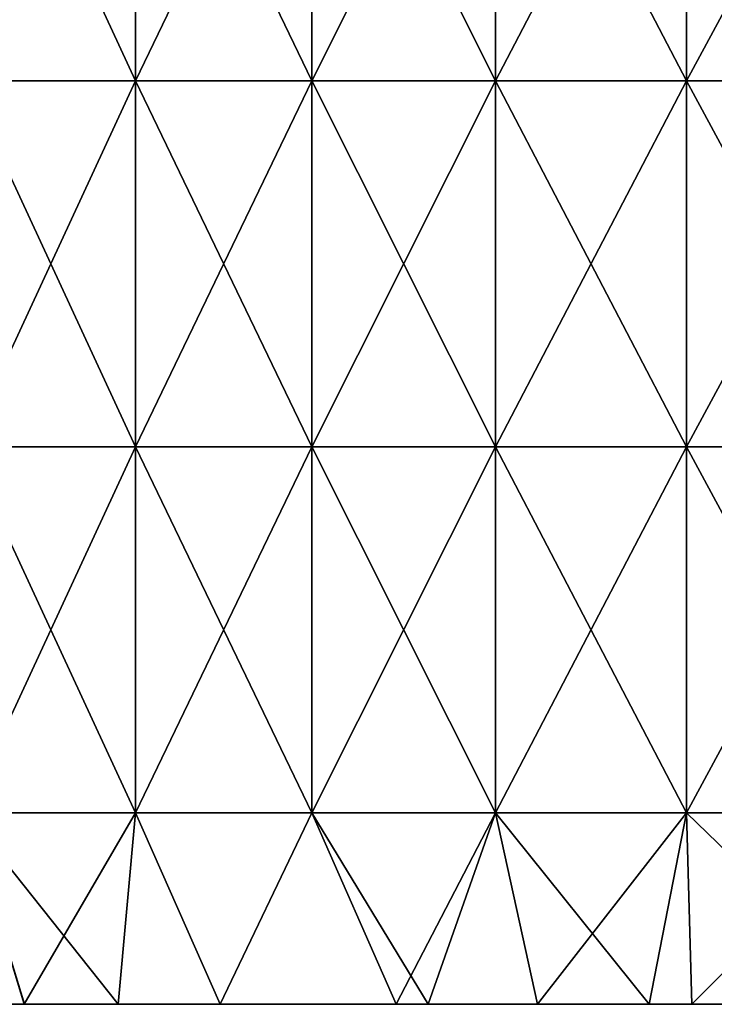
# Model space of a CAD drawing. Header units: inches. Extents: x -4.75 to 4.5, y 0 to 1.88.
# Tile 14 of 256: x -3.16 to -3.01, y 0 to 0.22. Entities that reach past the tile are written whole.
import ezdxf

# ---------------------------------------------------------------- set-up
doc = ezdxf.new("R2010")
doc.units = ezdxf.units.IN
doc.header["$LTSCALE"] = 101.851852
doc.header["$MEASUREMENT"] = 0
doc.layers.add('1', color=7, linetype='CONTINUOUS')
doc.layers.add('12', color=7, linetype='CONTINUOUS')

msp = doc.modelspace()

# ---------------------------------------------------------------- linework, layer by layer
at = {"layer": '1', "color": 13, "linetype": 'Continuous', "true_color": 0xd67263}
for points in [[(-3.24121, 0, -0.04003), (-3.23716, 0, -0.12011), (-3.16142, 0, -0.04003), (-3.24121, 0, -0.04003)], [(-3.24121, 0, -0.04003), (-3.16142, 0, -0.04003), (-3.24121, 0, 0.04005), (-3.24121, 0, -0.04003)], [(-3.24121, 0, 0.04005), (-3.16142, 0, -0.04003), (-3.16142, 0, 0.04005), (-3.24121, 0, 0.04005)], [(-3.24121, 0, 0.04005), (-3.16142, 0, 0.04005), (-3.23716, 0, 0.12013), (-3.24121, 0, 0.04005)], [(-3.24057, 0, -0.76075), (-3.22181, 0, -0.84083), (-3.16079, 0, -0.76075), (-3.24057, 0, -0.76075)], [(-3.24057, 0, -0.76075), (-3.16079, 0, -0.76075), (-3.1743, 0, -0.68067), (-3.24057, 0, -0.76075)], [(-3.24057, 0, 0.76077), (-3.1743, 0, 0.68069), (-3.16079, 0, 0.76077), (-3.24057, 0, 0.76077)], [(-3.24057, 0, 0.76077), (-3.16079, 0, 0.76077), (-3.2218, 0, 0.84085), (-3.24057, 0, 0.76077)], [(-3.23974, 0, -1.48164), (-3.15942, 0, -1.48147), (-3.19422, 0, -1.40139), (-3.23974, 0, -1.48164)], [(-3.15942, 0, -1.48147), (-3.23974, 0, -1.48164), (-3.20197, 0, -1.56162), (-3.15942, 0, -1.48147)], [(-3.23973, 0, 1.48165), (-3.19422, 0, 1.40141), (-3.15941, 0, 1.48149), (-3.23973, 0, 1.48165)], [(-3.23973, 0, 1.48165), (-3.15941, 0, 1.48149), (-3.22109, 0, 1.52177), (-3.23973, 0, 1.48165)], [(-3.23716, 0, -0.12011), (-3.23311, 0, -0.20019), (-3.15742, 0, -0.12011), (-3.23716, 0, -0.12011)], [(-3.23716, 0, -0.12011), (-3.15742, 0, -0.12011), (-3.16142, 0, -0.04003), (-3.23716, 0, -0.12011)], [(-3.23716, 0, 0.12013), (-3.16142, 0, 0.04005), (-3.15742, 0, 0.12013), (-3.23716, 0, 0.12013)], [(-3.23716, 0, 0.12013), (-3.15742, 0, 0.12013), (-3.23311, 0, 0.20021), (-3.23716, 0, 0.12013)], [(-3.23474, 0, 1.08109), (-3.17783, 0, 1.00101), (-3.15518, 0, 1.08109), (-3.23474, 0, 1.08109)], [(-3.23474, 0, 1.08109), (-3.15518, 0, 1.08109), (-3.2076, 0, 1.16117), (-3.23474, 0, 1.08109)], [(-3.17783, 0, -1.00099), (-3.23474, 0, -1.08107), (-3.15519, 0, -1.08107), (-3.17783, 0, -1.00099)], [(-3.23474, 0, -1.08107), (-3.2076, 0, -1.16115), (-3.15519, 0, -1.08107), (-3.23474, 0, -1.08107)], [(-3.23311, 0, -0.20019), (-3.22907, 0, -0.28027), (-3.15341, 0, -0.20019), (-3.23311, 0, -0.20019)], [(-3.23311, 0, -0.20019), (-3.15341, 0, -0.20019), (-3.15742, 0, -0.12011), (-3.23311, 0, -0.20019)], [(-3.23311, 0, 0.20021), (-3.15742, 0, 0.12013), (-3.15341, 0, 0.20021), (-3.23311, 0, 0.20021)], [(-3.23311, 0, 0.20021), (-3.15341, 0, 0.20021), (-3.22907, 0, 0.28029), (-3.23311, 0, 0.20021)], [(-3.22907, 0, -0.28027), (-3.22502, 0, -0.36035), (-3.1494, 0, -0.28027), (-3.22907, 0, -0.28027)], [(-3.22907, 0, -0.28027), (-3.1494, 0, -0.28027), (-3.15341, 0, -0.20019), (-3.22907, 0, -0.28027)], [(-3.22907, 0, 0.28029), (-3.15341, 0, 0.20021), (-3.1494, 0, 0.28029), (-3.22907, 0, 0.28029)], [(-3.22907, 0, 0.28029), (-3.1494, 0, 0.28029), (-3.22502, 0, 0.36037), (-3.22907, 0, 0.28029)], [(-3.2275, 0, 1.32133), (-3.17897, 0, 1.24125), (-3.14752, 0, 1.32133), (-3.2275, 0, 1.32133)], [(-3.2275, 0, 1.32133), (-3.14752, 0, 1.32133), (-3.19422, 0, 1.40141), (-3.2275, 0, 1.32133)], [(-3.2275, 0, -1.32131), (-3.14753, 0, -1.32131), (-3.17897, 0, -1.24123), (-3.2275, 0, -1.32131)], [(-3.14753, 0, -1.32131), (-3.2275, 0, -1.32131), (-3.19422, 0, -1.40139), (-3.14753, 0, -1.32131)], [(-3.22502, 0, -0.36035), (-3.2142, 0, -0.44043), (-3.1454, 0, -0.36035), (-3.22502, 0, -0.36035)], [(-3.22502, 0, -0.36035), (-3.1454, 0, -0.36035), (-3.1494, 0, -0.28027), (-3.22502, 0, -0.36035)], [(-3.22502, 0, 0.36037), (-3.1494, 0, 0.28029), (-3.1454, 0, 0.36037), (-3.22502, 0, 0.36037)], [(-3.22502, 0, 0.36037), (-3.1454, 0, 0.36037), (-3.21419, 0, 0.44045), (-3.22502, 0, 0.36037)], [(-3.22181, 0, -0.84083), (-3.20304, 0, -0.92091), (-3.14222, 0, -0.84083), (-3.22181, 0, -0.84083)], [(-3.22181, 0, -0.84083), (-3.14222, 0, -0.84083), (-3.16079, 0, -0.76075), (-3.22181, 0, -0.84083)], [(-3.20304, 0, 0.92093), (-3.2218, 0, 0.84085), (-3.14222, 0, 0.84085), (-3.20304, 0, 0.92093)], [(-3.2218, 0, 0.84085), (-3.16079, 0, 0.76077), (-3.14222, 0, 0.84085), (-3.2218, 0, 0.84085)], [(-3.22109, 0, 1.52177), (-3.15941, 0, 1.48149), (-3.20196, 0, 1.56163), (-3.22109, 0, 1.52177)], [(-3.2142, 0, -0.44043), (-3.20195, 0, -0.52051), (-3.13469, 0, -0.44043), (-3.2142, 0, -0.44043)], [(-3.2142, 0, -0.44043), (-3.13469, 0, -0.44043), (-3.1454, 0, -0.36035), (-3.2142, 0, -0.44043)], [(-3.21419, 0, 0.44045), (-3.1454, 0, 0.36037), (-3.13469, 0, 0.44045), (-3.21419, 0, 0.44045)], [(-3.21419, 0, 0.44045), (-3.13469, 0, 0.44045), (-3.20195, 0, 0.52053), (-3.21419, 0, 0.44045)], [(-3.2076, 0, 1.16117), (-3.15518, 0, 1.08109), (-3.12798, 0, 1.16117), (-3.2076, 0, 1.16117)], [(-3.2076, 0, 1.16117), (-3.12798, 0, 1.16117), (-3.17897, 0, 1.24125), (-3.2076, 0, 1.16117)], [(-3.2076, 0, -1.16115), (-3.17897, 0, -1.24123), (-3.12799, 0, -1.16115), (-3.2076, 0, -1.16115)], [(-3.2076, 0, -1.16115), (-3.12799, 0, -1.16115), (-3.15519, 0, -1.08107), (-3.2076, 0, -1.16115)], [(-3.20304, 0, 0.92093), (-3.12364, 0, 0.92093), (-3.17783, 0, 1.00101), (-3.20304, 0, 0.92093)], [(-3.12364, 0, 0.92093), (-3.20304, 0, 0.92093), (-3.14222, 0, 0.84085), (-3.12364, 0, 0.92093)], [(-3.20304, 0, -0.92091), (-3.17783, 0, -1.00099), (-3.12365, 0, -0.92091), (-3.20304, 0, -0.92091)], [(-3.20304, 0, -0.92091), (-3.12365, 0, -0.92091), (-3.14222, 0, -0.84083), (-3.20304, 0, -0.92091)], [(-3.12279, 0, -1.56155), (-3.15942, 0, -1.48147), (-3.20197, 0, -1.56162), (-3.12279, 0, -1.56155)], [(-3.12279, 0, -1.56155), (-3.20197, 0, -1.56162), (-3.16157, 0, -1.64191), (-3.12279, 0, -1.56155)], [(-3.20197, 0, -1.56162), (-3.198, 0, -1.56973), (-3.16157, 0, -1.64191), (-3.20197, 0, -1.56162)], [(-3.20196, 0, 1.56163), (-3.15941, 0, 1.48149), (-3.12278, 0, 1.56157), (-3.20196, 0, 1.56163)], [(-3.20196, 0, 1.56163), (-3.12278, 0, 1.56157), (-3.198, 0, 1.56973), (-3.20196, 0, 1.56163)], [(-3.20195, 0, -0.52051), (-3.18971, 0, -0.60059), (-3.12257, 0, -0.52051), (-3.20195, 0, -0.52051)], [(-3.20195, 0, -0.52051), (-3.12257, 0, -0.52051), (-3.13469, 0, -0.44043), (-3.20195, 0, -0.52051)], [(-3.20195, 0, 0.52053), (-3.13469, 0, 0.44045), (-3.12257, 0, 0.52053), (-3.20195, 0, 0.52053)], [(-3.20195, 0, 0.52053), (-3.12257, 0, 0.52053), (-3.18971, 0, 0.60061), (-3.20195, 0, 0.52053)], [(-3.198, 0, 1.56973), (-3.12278, 0, 1.56157), (-3.16156, 0, 1.64192), (-3.198, 0, 1.56973)], [(-3.14752, 0, 1.32133), (-3.11435, 0, 1.40141), (-3.19422, 0, 1.40141), (-3.14752, 0, 1.32133)], [(-3.14753, 0, -1.32131), (-3.19422, 0, -1.40139), (-3.11435, 0, -1.40139), (-3.14753, 0, -1.32131)], [(-3.19422, 0, -1.40139), (-3.15942, 0, -1.48147), (-3.11435, 0, -1.40139), (-3.19422, 0, -1.40139)], [(-3.19422, 0, 1.40141), (-3.11435, 0, 1.40141), (-3.15941, 0, 1.48149), (-3.19422, 0, 1.40141)], [(-3.18971, 0, -0.60059), (-3.1743, 0, -0.68067), (-3.11045, 0, -0.60059), (-3.18971, 0, -0.60059)], [(-3.18971, 0, -0.60059), (-3.11045, 0, -0.60059), (-3.12257, 0, -0.52051), (-3.18971, 0, -0.60059)], [(-3.18971, 0, 0.60061), (-3.12257, 0, 0.52053), (-3.11045, 0, 0.60061), (-3.18971, 0, 0.60061)], [(-3.18971, 0, 0.60061), (-3.11045, 0, 0.60061), (-3.1743, 0, 0.68069), (-3.18971, 0, 0.60061)], [(-3.17897, 0, 1.24125), (-3.12798, 0, 1.16117), (-3.0993, 0, 1.24125), (-3.17897, 0, 1.24125)], [(-3.17897, 0, 1.24125), (-3.0993, 0, 1.24125), (-3.14752, 0, 1.32133), (-3.17897, 0, 1.24125)], [(-3.17897, 0, -1.24123), (-3.14753, 0, -1.32131), (-3.0993, 0, -1.24123), (-3.17897, 0, -1.24123)], [(-3.17897, 0, -1.24123), (-3.0993, 0, -1.24123), (-3.12799, 0, -1.16115), (-3.17897, 0, -1.24123)], [(-3.17783, 0, 1.00101), (-3.12364, 0, 0.92093), (-3.09787, 0, 1.00101), (-3.17783, 0, 1.00101)], [(-3.17783, 0, 1.00101), (-3.09787, 0, 1.00101), (-3.15518, 0, 1.08109), (-3.17783, 0, 1.00101)], [(-3.17783, 0, -1.00099), (-3.09788, 0, -1.00099), (-3.12365, 0, -0.92091), (-3.17783, 0, -1.00099)], [(-3.09788, 0, -1.00099), (-3.17783, 0, -1.00099), (-3.15519, 0, -1.08107), (-3.09788, 0, -1.00099)], [(-3.1743, 0, -0.68067), (-3.16079, 0, -0.76075), (-3.09438, 0, -0.68067), (-3.1743, 0, -0.68067)], [(-3.1743, 0, -0.68067), (-3.09438, 0, -0.68067), (-3.11045, 0, -0.60059), (-3.1743, 0, -0.68067)], [(-3.1743, 0, 0.68069), (-3.11045, 0, 0.60061), (-3.09438, 0, 0.68069), (-3.1743, 0, 0.68069)], [(-3.1743, 0, 0.68069), (-3.09438, 0, 0.68069), (-3.16079, 0, 0.76077), (-3.1743, 0, 0.68069)], [(-3.08211, 0, -1.64163), (-3.12279, 0, -1.56155), (-3.16157, 0, -1.64191), (-3.08211, 0, -1.64163)], [(-3.08211, 0, -1.64163), (-3.16157, 0, -1.64191), (-3.11871, 0, -1.72192), (-3.08211, 0, -1.64163)], [(-3.16157, 0, -1.64191), (-3.14104, 0, -1.68085), (-3.11871, 0, -1.72192), (-3.16157, 0, -1.64191)], [(-3.16156, 0, 1.64192), (-3.12278, 0, 1.56157), (-3.08211, 0, 1.64165), (-3.16156, 0, 1.64192)], [(-3.16156, 0, 1.64192), (-3.08211, 0, 1.64165), (-3.14104, 0, 1.68085), (-3.16156, 0, 1.64192)], [(-3.16142, 0, -0.04003), (-3.15742, 0, -0.12011), (-3.08163, 0, -0.04003), (-3.16142, 0, -0.04003)], [(-3.16142, 0, -0.04003), (-3.08163, 0, -0.04003), (-3.16142, 0, 0.04005), (-3.16142, 0, -0.04003)], [(-3.16142, 0, 0.04005), (-3.08163, 0, -0.04003), (-3.08163, 0, 0.04005), (-3.16142, 0, 0.04005)], [(-3.16142, 0, 0.04005), (-3.08163, 0, 0.04005), (-3.15742, 0, 0.12013), (-3.16142, 0, 0.04005)], [(-3.16079, 0, -0.76075), (-3.14222, 0, -0.84083), (-3.08101, 0, -0.76075), (-3.16079, 0, -0.76075)], [(-3.16079, 0, -0.76075), (-3.08101, 0, -0.76075), (-3.09438, 0, -0.68067), (-3.16079, 0, -0.76075)], [(-3.16079, 0, 0.76077), (-3.09438, 0, 0.68069), (-3.08101, 0, 0.76077), (-3.16079, 0, 0.76077)], [(-3.16079, 0, 0.76077), (-3.08101, 0, 0.76077), (-3.14222, 0, 0.84085), (-3.16079, 0, 0.76077)], [(-3.15942, 0, -1.48147), (-3.07943, 0, -1.48147), (-3.11435, 0, -1.40139), (-3.15942, 0, -1.48147)], [(-3.07943, 0, -1.48147), (-3.15942, 0, -1.48147), (-3.12279, 0, -1.56155), (-3.07943, 0, -1.48147)], [(-3.15941, 0, 1.48149), (-3.11435, 0, 1.40141), (-3.07943, 0, 1.48149), (-3.15941, 0, 1.48149)], [(-3.15941, 0, 1.48149), (-3.07943, 0, 1.48149), (-3.12278, 0, 1.56157), (-3.15941, 0, 1.48149)], [(-3.15742, 0, -0.12011), (-3.15341, 0, -0.20019), (-3.07767, 0, -0.12011), (-3.15742, 0, -0.12011)], [(-3.15742, 0, -0.12011), (-3.07767, 0, -0.12011), (-3.08163, 0, -0.04003), (-3.15742, 0, -0.12011)], [(-3.15742, 0, 0.12013), (-3.08163, 0, 0.04005), (-3.07767, 0, 0.12013), (-3.15742, 0, 0.12013)], [(-3.15742, 0, 0.12013), (-3.07767, 0, 0.12013), (-3.15341, 0, 0.20021), (-3.15742, 0, 0.12013)], [(-3.09788, 0, -1.00099), (-3.15519, 0, -1.08107), (-3.07563, 0, -1.08107), (-3.09788, 0, -1.00099)], [(-3.15519, 0, -1.08107), (-3.12799, 0, -1.16115), (-3.07563, 0, -1.08107), (-3.15519, 0, -1.08107)], [(-3.15518, 0, 1.08109), (-3.09787, 0, 1.00101), (-3.07563, 0, 1.08109), (-3.15518, 0, 1.08109)], [(-3.15518, 0, 1.08109), (-3.07563, 0, 1.08109), (-3.12798, 0, 1.16117), (-3.15518, 0, 1.08109)], [(-3.15341, 0, -0.20019), (-3.1494, 0, -0.28027), (-3.07371, 0, -0.20019), (-3.15341, 0, -0.20019)], [(-3.15341, 0, -0.20019), (-3.07371, 0, -0.20019), (-3.07767, 0, -0.12011), (-3.15341, 0, -0.20019)], [(-3.15341, 0, 0.20021), (-3.07767, 0, 0.12013), (-3.0737, 0, 0.20021), (-3.15341, 0, 0.20021)], [(-3.15341, 0, 0.20021), (-3.0737, 0, 0.20021), (-3.1494, 0, 0.28029), (-3.15341, 0, 0.20021)], [(-3.1494, 0, -0.28027), (-3.1454, 0, -0.36035), (-3.06974, 0, -0.28027), (-3.1494, 0, -0.28027)], [(-3.1494, 0, -0.28027), (-3.06974, 0, -0.28027), (-3.07371, 0, -0.20019), (-3.1494, 0, -0.28027)], [(-3.1494, 0, 0.28029), (-3.0737, 0, 0.20021), (-3.06974, 0, 0.28029), (-3.1494, 0, 0.28029)], [(-3.1494, 0, 0.28029), (-3.06974, 0, 0.28029), (-3.1454, 0, 0.36037), (-3.1494, 0, 0.28029)], [(-3.14753, 0, -1.32131), (-3.06755, 0, -1.32131), (-3.0993, 0, -1.24123), (-3.14753, 0, -1.32131)], [(-3.06755, 0, -1.32131), (-3.14753, 0, -1.32131), (-3.11435, 0, -1.40139), (-3.06755, 0, -1.32131)], [(-3.14752, 0, 1.32133), (-3.0993, 0, 1.24125), (-3.06755, 0, 1.32133), (-3.14752, 0, 1.32133)], [(-3.14752, 0, 1.32133), (-3.06755, 0, 1.32133), (-3.11435, 0, 1.40141), (-3.14752, 0, 1.32133)], [(-3.1454, 0, -0.36035), (-3.13469, 0, -0.44043), (-3.06578, 0, -0.36035), (-3.1454, 0, -0.36035)], [(-3.1454, 0, -0.36035), (-3.06578, 0, -0.36035), (-3.06974, 0, -0.28027), (-3.1454, 0, -0.36035)], [(-3.1454, 0, 0.36037), (-3.06974, 0, 0.28029), (-3.06578, 0, 0.36037), (-3.1454, 0, 0.36037)], [(-3.1454, 0, 0.36037), (-3.06578, 0, 0.36037), (-3.13469, 0, 0.44045), (-3.1454, 0, 0.36037)], [(-3.12364, 0, 0.92093), (-3.14222, 0, 0.84085), (-3.06263, 0, 0.84085), (-3.12364, 0, 0.92093)], [(-3.14222, 0, -0.84083), (-3.12365, 0, -0.92091), (-3.06263, 0, -0.84083), (-3.14222, 0, -0.84083)], [(-3.14222, 0, -0.84083), (-3.06263, 0, -0.84083), (-3.08101, 0, -0.76075), (-3.14222, 0, -0.84083)], [(-3.14222, 0, 0.84085), (-3.08101, 0, 0.76077), (-3.06263, 0, 0.84085), (-3.14222, 0, 0.84085)], [(-3.14104, 0, 1.68085), (-3.08211, 0, 1.64165), (-3.11871, 0, 1.72193), (-3.14104, 0, 1.68085)], [(-3.13469, 0, -0.44043), (-3.12257, 0, -0.52051), (-3.05518, 0, -0.44043), (-3.13469, 0, -0.44043)], [(-3.13469, 0, -0.44043), (-3.05518, 0, -0.44043), (-3.06578, 0, -0.36035), (-3.13469, 0, -0.44043)], [(-3.13469, 0, 0.44045), (-3.06578, 0, 0.36037), (-3.05518, 0, 0.44045), (-3.13469, 0, 0.44045)], [(-3.13469, 0, 0.44045), (-3.05518, 0, 0.44045), (-3.12257, 0, 0.52053), (-3.13469, 0, 0.44045)], [(-3.12799, 0, -1.16115), (-3.0993, 0, -1.24123), (-3.04837, 0, -1.16115), (-3.12799, 0, -1.16115)], [(-3.12799, 0, -1.16115), (-3.04837, 0, -1.16115), (-3.07563, 0, -1.08107), (-3.12799, 0, -1.16115)], [(-3.12798, 0, 1.16117), (-3.07563, 0, 1.08109), (-3.04837, 0, 1.16117), (-3.12798, 0, 1.16117)], [(-3.12798, 0, 1.16117), (-3.04837, 0, 1.16117), (-3.0993, 0, 1.24125), (-3.12798, 0, 1.16117)], [(-3.12365, 0, -0.92091), (-3.09788, 0, -1.00099), (-3.04425, 0, -0.92091), (-3.12365, 0, -0.92091)], [(-3.12365, 0, -0.92091), (-3.04425, 0, -0.92091), (-3.06263, 0, -0.84083), (-3.12365, 0, -0.92091)], [(-3.12364, 0, 0.92093), (-3.04425, 0, 0.92093), (-3.09787, 0, 1.00101), (-3.12364, 0, 0.92093)], [(-3.04425, 0, 0.92093), (-3.12364, 0, 0.92093), (-3.06263, 0, 0.84085), (-3.04425, 0, 0.92093)], [(-3.04373, 0, -1.56155), (-3.07943, 0, -1.48147), (-3.12279, 0, -1.56155), (-3.04373, 0, -1.56155)], [(-3.04373, 0, -1.56155), (-3.12279, 0, -1.56155), (-3.08211, 0, -1.64163), (-3.04373, 0, -1.56155)], [(-3.12278, 0, 1.56157), (-3.07943, 0, 1.48149), (-3.04373, 0, 1.56157), (-3.12278, 0, 1.56157)], [(-3.12278, 0, 1.56157), (-3.04373, 0, 1.56157), (-3.08211, 0, 1.64165), (-3.12278, 0, 1.56157)], [(-3.12257, 0, -0.52051), (-3.11045, 0, -0.60059), (-3.04319, 0, -0.52051), (-3.12257, 0, -0.52051)], [(-3.12257, 0, -0.52051), (-3.04319, 0, -0.52051), (-3.05518, 0, -0.44043), (-3.12257, 0, -0.52051)], [(-3.12257, 0, 0.52053), (-3.05518, 0, 0.44045), (-3.04319, 0, 0.52053), (-3.12257, 0, 0.52053)], [(-3.12257, 0, 0.52053), (-3.04319, 0, 0.52053), (-3.11045, 0, 0.60061), (-3.12257, 0, 0.52053)], [(-3.11871, 0, 1.72193), (-3.08211, 0, 1.64165), (-3.03827, 0, 1.72173), (-3.11871, 0, 1.72193)], [(-3.11871, 0, 1.72193), (-3.03827, 0, 1.72173), (-3.08019, 0, 1.78989), (-3.11871, 0, 1.72193)], [(-3.03828, 0, -1.72171), (-3.08211, 0, -1.64163), (-3.11871, 0, -1.72192), (-3.03828, 0, -1.72171)], [(-3.03828, 0, -1.72171), (-3.11871, 0, -1.72192), (-3.07318, 0, -1.8019), (-3.03828, 0, -1.72171)], [(-3.11871, 0, -1.72192), (-3.08019, 0, -1.78989), (-3.07318, 0, -1.8019), (-3.11871, 0, -1.72192)], [(-3.06755, 0, 1.32133), (-3.03448, 0, 1.40141), (-3.11435, 0, 1.40141), (-3.06755, 0, 1.32133)], [(-3.06755, 0, -1.32131), (-3.11435, 0, -1.40139), (-3.03448, 0, -1.40139), (-3.06755, 0, -1.32131)], [(-3.11435, 0, -1.40139), (-3.07943, 0, -1.48147), (-3.03448, 0, -1.40139), (-3.11435, 0, -1.40139)], [(-3.11435, 0, 1.40141), (-3.03448, 0, 1.40141), (-3.07943, 0, 1.48149), (-3.11435, 0, 1.40141)], [(-3.11045, 0, -0.60059), (-3.09438, 0, -0.68067), (-3.0312, 0, -0.60059), (-3.11045, 0, -0.60059)], [(-3.11045, 0, -0.60059), (-3.0312, 0, -0.60059), (-3.04319, 0, -0.52051), (-3.11045, 0, -0.60059)], [(-3.11045, 0, 0.60061), (-3.04319, 0, 0.52053), (-3.0312, 0, 0.60061), (-3.11045, 0, 0.60061)], [(-3.11045, 0, 0.60061), (-3.0312, 0, 0.60061), (-3.09438, 0, 0.68069), (-3.11045, 0, 0.60061)], [(-3.0993, 0, 1.24125), (-3.04837, 0, 1.16117), (-3.01963, 0, 1.24125), (-3.0993, 0, 1.24125)], [(-3.0993, 0, 1.24125), (-3.01963, 0, 1.24125), (-3.06755, 0, 1.32133), (-3.0993, 0, 1.24125)], [(-3.0993, 0, -1.24123), (-3.06755, 0, -1.32131), (-3.01963, 0, -1.24123), (-3.0993, 0, -1.24123)], [(-3.0993, 0, -1.24123), (-3.01963, 0, -1.24123), (-3.04837, 0, -1.16115), (-3.0993, 0, -1.24123)], [(-3.09788, 0, -1.00099), (-3.01792, 0, -1.00099), (-3.04425, 0, -0.92091), (-3.09788, 0, -1.00099)], [(-3.01792, 0, -1.00099), (-3.09788, 0, -1.00099), (-3.07563, 0, -1.08107), (-3.01792, 0, -1.00099)], [(-3.09787, 0, 1.00101), (-3.04425, 0, 0.92093), (-3.01792, 0, 1.00101), (-3.09787, 0, 1.00101)], [(-3.09787, 0, 1.00101), (-3.01792, 0, 1.00101), (-3.07563, 0, 1.08109), (-3.09787, 0, 1.00101)], [(-3.09438, 0, -0.68067), (-3.08101, 0, -0.76075), (-3.01446, 0, -0.68067), (-3.09438, 0, -0.68067)], [(-3.09438, 0, -0.68067), (-3.01446, 0, -0.68067), (-3.0312, 0, -0.60059), (-3.09438, 0, -0.68067)], [(-3.09438, 0, 0.68069), (-3.0312, 0, 0.60061), (-3.01446, 0, 0.68069), (-3.09438, 0, 0.68069)], [(-3.09438, 0, 0.68069), (-3.01446, 0, 0.68069), (-3.08101, 0, 0.76077), (-3.09438, 0, 0.68069)], [(-3.08211, 0, 1.64165), (-3.04373, 0, 1.56157), (-3.00307, 0, 1.64165), (-3.08211, 0, 1.64165)], [(-3.08211, 0, 1.64165), (-3.00307, 0, 1.64165), (-3.03827, 0, 1.72173), (-3.08211, 0, 1.64165)], [(-3.00308, 0, -1.64163), (-3.04373, 0, -1.56155), (-3.08211, 0, -1.64163), (-3.00308, 0, -1.64163)], [(-3.00308, 0, -1.64163), (-3.08211, 0, -1.64163), (-3.03828, 0, -1.72171), (-3.00308, 0, -1.64163)], [(-3.08163, 0, -0.04003), (-3.07767, 0, -0.12011), (-3.00185, 0, -0.04003), (-3.08163, 0, -0.04003)], [(-3.08163, 0, -0.04003), (-3.00185, 0, -0.04003), (-3.08163, 0, 0.04005), (-3.08163, 0, -0.04003)], [(-3.08163, 0, 0.04005), (-3.00185, 0, -0.04003), (-3.00185, 0, 0.04005), (-3.08163, 0, 0.04005)], [(-3.08163, 0, 0.04005), (-3.00185, 0, 0.04005), (-3.07767, 0, 0.12013), (-3.08163, 0, 0.04005)], [(-3.08101, 0, -0.76075), (-3.06263, 0, -0.84083), (-3.00123, 0, -0.76075), (-3.08101, 0, -0.76075)], [(-3.08101, 0, -0.76075), (-3.00123, 0, -0.76075), (-3.01446, 0, -0.68067), (-3.08101, 0, -0.76075)], [(-3.08101, 0, 0.76077), (-3.01446, 0, 0.68069), (-3.00123, 0, 0.76077), (-3.08101, 0, 0.76077)], [(-3.08101, 0, 0.76077), (-3.00123, 0, 0.76077), (-3.06263, 0, 0.84085), (-3.08101, 0, 0.76077)], [(-3.08019, 0, 1.78989), (-3.03827, 0, 1.72173), (-3.07317, 0, 1.80191), (-3.08019, 0, 1.78989)], [(-3.07943, 0, -1.48147), (-2.99945, 0, -1.48147), (-3.03448, 0, -1.40139), (-3.07943, 0, -1.48147)], [(-2.99945, 0, -1.48147), (-3.07943, 0, -1.48147), (-3.04373, 0, -1.56155), (-2.99945, 0, -1.48147)], [(-3.07943, 0, 1.48149), (-3.03448, 0, 1.40141), (-2.99945, 0, 1.48149), (-3.07943, 0, 1.48149)], [(-3.07943, 0, 1.48149), (-2.99945, 0, 1.48149), (-3.04373, 0, 1.56157), (-3.07943, 0, 1.48149)], [(-3.07767, 0, -0.12011), (-3.07371, 0, -0.20019), (-2.99792, 0, -0.12011), (-3.07767, 0, -0.12011)], [(-3.07767, 0, -0.12011), (-2.99792, 0, -0.12011), (-3.00185, 0, -0.04003), (-3.07767, 0, -0.12011)], [(-3.07767, 0, 0.12013), (-3.00185, 0, 0.04005), (-2.99792, 0, 0.12013), (-3.07767, 0, 0.12013)], [(-3.07767, 0, 0.12013), (-2.99792, 0, 0.12013), (-3.0737, 0, 0.20021), (-3.07767, 0, 0.12013)], [(-3.07563, 0, 1.08109), (-3.01792, 0, 1.00101), (-2.99608, 0, 1.08109), (-3.07563, 0, 1.08109)], [(-3.07563, 0, 1.08109), (-2.99608, 0, 1.08109), (-3.04837, 0, 1.16117), (-3.07563, 0, 1.08109)], [(-3.01792, 0, -1.00099), (-3.07563, 0, -1.08107), (-2.99608, 0, -1.08107), (-3.01792, 0, -1.00099)], [(-3.07563, 0, -1.08107), (-3.04837, 0, -1.16115), (-2.99608, 0, -1.08107), (-3.07563, 0, -1.08107)], [(-3.07371, 0, -0.20019), (-3.06974, 0, -0.28027), (-2.994, 0, -0.20019), (-3.07371, 0, -0.20019)], [(-3.07371, 0, -0.20019), (-2.994, 0, -0.20019), (-2.99792, 0, -0.12011), (-3.07371, 0, -0.20019)], [(-3.0737, 0, 0.20021), (-2.99792, 0, 0.12013), (-2.994, 0, 0.20021), (-3.0737, 0, 0.20021)], [(-3.0737, 0, 0.20021), (-2.994, 0, 0.20021), (-3.06974, 0, 0.28029), (-3.0737, 0, 0.20021)], [(-2.99317, 0, -1.80179), (-3.03828, 0, -1.72171), (-3.07318, 0, -1.8019), (-2.99317, 0, -1.80179)], [(-2.99317, 0, -1.80179), (-3.07318, 0, -1.8019), (-3.02477, 0, -1.88201), (-2.99317, 0, -1.80179)], [(-3.07318, 0, -1.8019), (-3.04924, 0, -1.8421), (-3.02477, 0, -1.88201), (-3.07318, 0, -1.8019)], [(-3.07317, 0, 1.80191), (-3.03827, 0, 1.72173), (-2.99317, 0, 1.80181), (-3.07317, 0, 1.80191)], [(-3.07317, 0, 1.80191), (-2.99317, 0, 1.80181), (-3.04923, 0, 1.84211), (-3.07317, 0, 1.80191)], [(-3.06974, 0, -0.28027), (-3.06578, 0, -0.36035), (-2.99008, 0, -0.28027), (-3.06974, 0, -0.28027)], [(-3.06974, 0, -0.28027), (-2.99008, 0, -0.28027), (-2.994, 0, -0.20019), (-3.06974, 0, -0.28027)], [(-3.06974, 0, 0.28029), (-2.994, 0, 0.20021), (-2.99008, 0, 0.28029), (-3.06974, 0, 0.28029)], [(-3.06974, 0, 0.28029), (-2.99008, 0, 0.28029), (-3.06578, 0, 0.36037), (-3.06974, 0, 0.28029)], [(-3.06755, 0, 1.32133), (-3.01963, 0, 1.24125), (-2.98757, 0, 1.32133), (-3.06755, 0, 1.32133)], [(-3.06755, 0, 1.32133), (-2.98757, 0, 1.32133), (-3.03448, 0, 1.40141), (-3.06755, 0, 1.32133)], [(-3.06755, 0, -1.32131), (-2.98758, 0, -1.32131), (-3.01963, 0, -1.24123), (-3.06755, 0, -1.32131)], [(-2.98758, 0, -1.32131), (-3.06755, 0, -1.32131), (-3.03448, 0, -1.40139), (-2.98758, 0, -1.32131)], [(-3.06578, 0, -0.36035), (-3.05518, 0, -0.44043), (-2.98616, 0, -0.36035), (-3.06578, 0, -0.36035)], [(-3.06578, 0, -0.36035), (-2.98616, 0, -0.36035), (-2.99008, 0, -0.28027), (-3.06578, 0, -0.36035)], [(-3.06578, 0, 0.36037), (-2.99008, 0, 0.28029), (-2.98615, 0, 0.36037), (-3.06578, 0, 0.36037)], [(-3.06578, 0, 0.36037), (-2.98615, 0, 0.36037), (-3.05518, 0, 0.44045), (-3.06578, 0, 0.36037)], [(-3.04425, 0, 0.92093), (-3.06263, 0, 0.84085), (-2.98304, 0, 0.84085), (-3.04425, 0, 0.92093)], [(-3.06263, 0, -0.84083), (-3.04425, 0, -0.92091), (-2.98304, 0, -0.84083), (-3.06263, 0, -0.84083)], [(-3.06263, 0, -0.84083), (-2.98304, 0, -0.84083), (-3.00123, 0, -0.76075), (-3.06263, 0, -0.84083)], [(-3.06263, 0, 0.84085), (-3.00123, 0, 0.76077), (-2.98304, 0, 0.84085), (-3.06263, 0, 0.84085)], [(-3.05518, 0, -0.44043), (-3.04319, 0, -0.52051), (-2.97567, 0, -0.44043), (-3.05518, 0, -0.44043)], [(-3.05518, 0, -0.44043), (-2.97567, 0, -0.44043), (-2.98616, 0, -0.36035), (-3.05518, 0, -0.44043)], [(-3.05518, 0, 0.44045), (-2.98615, 0, 0.36037), (-2.97567, 0, 0.44045), (-3.05518, 0, 0.44045)], [(-3.05518, 0, 0.44045), (-2.97567, 0, 0.44045), (-3.04319, 0, 0.52053), (-3.05518, 0, 0.44045)], [(-3.04923, 0, 1.84211), (-2.99317, 0, 1.80181), (-3.02476, 0, 1.88202), (-3.04923, 0, 1.84211)], [(-3.04837, 0, 1.16117), (-2.99608, 0, 1.08109), (-2.96875, 0, 1.16117), (-3.04837, 0, 1.16117)], [(-3.04837, 0, 1.16117), (-2.96875, 0, 1.16117), (-3.01963, 0, 1.24125), (-3.04837, 0, 1.16117)], [(-3.04837, 0, -1.16115), (-3.01963, 0, -1.24123), (-2.96876, 0, -1.16115), (-3.04837, 0, -1.16115)], [(-3.04837, 0, -1.16115), (-2.96876, 0, -1.16115), (-2.99608, 0, -1.08107), (-3.04837, 0, -1.16115)], [(-3.04425, 0, 0.92093), (-2.96486, 0, 0.92093), (-3.01792, 0, 1.00101), (-3.04425, 0, 0.92093)], [(-2.96486, 0, 0.92093), (-3.04425, 0, 0.92093), (-2.98304, 0, 0.84085), (-2.96486, 0, 0.92093)], [(-3.04425, 0, -0.92091), (-3.01792, 0, -1.00099), (-2.96486, 0, -0.92091), (-3.04425, 0, -0.92091)], [(-3.04425, 0, -0.92091), (-2.96486, 0, -0.92091), (-2.98304, 0, -0.84083), (-3.04425, 0, -0.92091)], [(-2.96468, 0, -1.56155), (-2.99945, 0, -1.48147), (-3.04373, 0, -1.56155), (-2.96468, 0, -1.56155)], [(-3.04373, 0, 1.56157), (-2.99945, 0, 1.48149), (-2.96468, 0, 1.56157), (-3.04373, 0, 1.56157)], [(-3.04373, 0, 1.56157), (-2.96468, 0, 1.56157), (-3.00307, 0, 1.64165), (-3.04373, 0, 1.56157)], [(-2.96468, 0, -1.56155), (-3.04373, 0, -1.56155), (-3.00308, 0, -1.64163), (-2.96468, 0, -1.56155)], [(-3.04319, 0, -0.52051), (-3.0312, 0, -0.60059), (-2.9638, 0, -0.52051), (-3.04319, 0, -0.52051)], [(-3.04319, 0, -0.52051), (-2.9638, 0, -0.52051), (-2.97567, 0, -0.44043), (-3.04319, 0, -0.52051)], [(-3.04319, 0, 0.52053), (-2.97567, 0, 0.44045), (-2.9638, 0, 0.52053), (-3.04319, 0, 0.52053)], [(-3.04319, 0, 0.52053), (-2.9638, 0, 0.52053), (-3.0312, 0, 0.60061), (-3.04319, 0, 0.52053)], [(-2.95832, 0, -1.72171), (-3.00308, 0, -1.64163), (-3.03828, 0, -1.72171), (-2.95832, 0, -1.72171)], [(-2.95832, 0, -1.72171), (-3.03828, 0, -1.72171), (-2.99317, 0, -1.80179), (-2.95832, 0, -1.72171)], [(-3.03827, 0, 1.72173), (-3.00307, 0, 1.64165), (-2.95831, 0, 1.72173), (-3.03827, 0, 1.72173)], [(-3.03827, 0, 1.72173), (-2.95831, 0, 1.72173), (-2.99317, 0, 1.80181), (-3.03827, 0, 1.72173)], [(-2.98757, 0, 1.32133), (-2.95461, 0, 1.40141), (-3.03448, 0, 1.40141), (-2.98757, 0, 1.32133)], [(-2.98758, 0, -1.32131), (-3.03448, 0, -1.40139), (-2.95461, 0, -1.40139), (-2.98758, 0, -1.32131)], [(-3.03448, 0, -1.40139), (-2.99945, 0, -1.48147), (-2.95461, 0, -1.40139), (-3.03448, 0, -1.40139)], [(-3.03448, 0, 1.40141), (-2.95461, 0, 1.40141), (-2.99945, 0, 1.48149), (-3.03448, 0, 1.40141)], [(-3.0312, 0, -0.60059), (-3.01446, 0, -0.68067), (-2.95194, 0, -0.60059), (-3.0312, 0, -0.60059)], [(-3.0312, 0, -0.60059), (-2.95194, 0, -0.60059), (-2.9638, 0, -0.52051), (-3.0312, 0, -0.60059)], [(-3.0312, 0, 0.60061), (-2.9638, 0, 0.52053), (-2.95194, 0, 0.60061), (-3.0312, 0, 0.60061)], [(-3.0312, 0, 0.60061), (-2.95194, 0, 0.60061), (-3.01446, 0, 0.68069), (-3.0312, 0, 0.60061)], [(-2.94495, 0, -1.88187), (-2.99317, 0, -1.80179), (-3.02477, 0, -1.88201), (-2.94495, 0, -1.88187)], [(-2.94495, 0, -1.88187), (-3.02477, 0, -1.88201), (-2.97334, 0, -1.96225), (-2.94495, 0, -1.88187)], [(-3.02477, 0, -1.88201), (-3.0154, 0, -1.89699), (-2.97334, 0, -1.96225), (-3.02477, 0, -1.88201)], [(-3.02476, 0, 1.88202), (-2.99317, 0, 1.80181), (-2.94494, 0, 1.88189), (-3.02476, 0, 1.88202)], [(-3.02476, 0, 1.88202), (-2.94494, 0, 1.88189), (-3.0154, 0, 1.89699), (-3.02476, 0, 1.88202)], [(-3.01963, 0, 1.24125), (-2.96875, 0, 1.16117), (-2.93996, 0, 1.24125), (-3.01963, 0, 1.24125)], [(-3.01963, 0, 1.24125), (-2.93996, 0, 1.24125), (-2.98757, 0, 1.32133), (-3.01963, 0, 1.24125)], [(-3.01963, 0, -1.24123), (-2.98758, 0, -1.32131), (-2.93996, 0, -1.24123), (-3.01963, 0, -1.24123)], [(-3.01963, 0, -1.24123), (-2.93996, 0, -1.24123), (-2.96876, 0, -1.16115), (-3.01963, 0, -1.24123)], [(-3.01792, 0, 1.00101), (-2.96486, 0, 0.92093), (-2.93796, 0, 1.00101), (-3.01792, 0, 1.00101)], [(-3.01792, 0, 1.00101), (-2.93796, 0, 1.00101), (-2.99608, 0, 1.08109), (-3.01792, 0, 1.00101)], [(-3.01792, 0, -1.00099), (-2.93796, 0, -1.00099), (-2.96486, 0, -0.92091), (-3.01792, 0, -1.00099)], [(-2.93796, 0, -1.00099), (-3.01792, 0, -1.00099), (-2.99608, 0, -1.08107), (-2.93796, 0, -1.00099)], [(-3.0154, 0, 1.89699), (-2.94494, 0, 1.88189), (-2.97334, 0, 1.96226), (-3.0154, 0, 1.89699)], [(-3.01446, 0, -0.68067), (-3.00123, 0, -0.76075), (-2.93454, 0, -0.68067), (-3.01446, 0, -0.68067)], [(-3.01446, 0, -0.68067), (-2.93454, 0, -0.68067), (-2.95194, 0, -0.60059), (-3.01446, 0, -0.68067)], [(-3.01446, 0, 0.68069), (-2.95194, 0, 0.60061), (-2.93453, 0, 0.68069), (-3.01446, 0, 0.68069)], [(-3.01446, 0, 0.68069), (-2.93453, 0, 0.68069), (-3.00123, 0, 0.76077), (-3.01446, 0, 0.68069)]]:
    msp.add_3dface(points, dxfattribs=at)
at = {"layer": '12', "color": 13, "linetype": 'Continuous', "true_color": 0xd67263}
for points in [[(-3.13726, 0.28214, 1.6879), (-3.17434, 0.28214, 1.61709), (-3.13726, 0.20206, 1.6879), (-3.13726, 0.28214, 1.6879)], [(-3.13726, 0.20206, 1.6879), (-3.17434, 0.28214, 1.61709), (-3.17434, 0.20206, 1.61709), (-3.13726, 0.20206, 1.6879)], [(-3.17434, 0.28214, -1.61709), (-3.13726, 0.28214, -1.6879), (-3.17434, 0.20206, -1.61709), (-3.17434, 0.28214, -1.61709)], [(-3.17434, 0.20206, -1.61709), (-3.13726, 0.28214, -1.6879), (-3.13726, 0.20206, -1.6879), (-3.17434, 0.20206, -1.61709)], [(-3.0986, 0.28214, 1.75786), (-3.13726, 0.28214, 1.6879), (-3.0986, 0.20206, 1.75786), (-3.0986, 0.28214, 1.75786)], [(-3.0986, 0.20206, 1.75786), (-3.13726, 0.28214, 1.6879), (-3.13726, 0.20206, 1.6879), (-3.0986, 0.20206, 1.75786)], [(-3.13726, 0.28214, -1.6879), (-3.0986, 0.28214, -1.75786), (-3.13726, 0.20206, -1.6879), (-3.13726, 0.28214, -1.6879)], [(-3.13726, 0.20206, -1.6879), (-3.0986, 0.28214, -1.75786), (-3.0986, 0.20206, -1.75786), (-3.13726, 0.20206, -1.6879)], [(-3.05839, 0.28214, 1.82693), (-3.0986, 0.28214, 1.75786), (-3.05839, 0.20206, 1.82693), (-3.05839, 0.28214, 1.82693)], [(-3.05839, 0.20206, 1.82693), (-3.0986, 0.28214, 1.75786), (-3.0986, 0.20206, 1.75786), (-3.05839, 0.20206, 1.82693)], [(-3.0986, 0.28214, -1.75786), (-3.05839, 0.28214, -1.82693), (-3.0986, 0.20206, -1.75786), (-3.0986, 0.28214, -1.75786)], [(-3.0986, 0.20206, -1.75786), (-3.05839, 0.28214, -1.82693), (-3.05839, 0.20206, -1.82693), (-3.0986, 0.20206, -1.75786)], [(-3.01663, 0.28214, 1.89508), (-3.05839, 0.28214, 1.82693), (-3.01663, 0.20206, 1.89508), (-3.01663, 0.28214, 1.89508)], [(-3.01663, 0.20206, 1.89508), (-3.05839, 0.28214, 1.82693), (-3.05839, 0.20206, 1.82693), (-3.01663, 0.20206, 1.89508)], [(-3.05839, 0.28214, -1.82693), (-3.01663, 0.28214, -1.89508), (-3.05839, 0.20206, -1.82693), (-3.05839, 0.28214, -1.82693)], [(-3.05839, 0.20206, -1.82693), (-3.01663, 0.28214, -1.89508), (-3.01663, 0.20206, -1.89508), (-3.05839, 0.20206, -1.82693)], [(-2.97336, 0.28214, 1.96228), (-3.01663, 0.28214, 1.89508), (-2.97336, 0.20206, 1.96228), (-2.97336, 0.28214, 1.96228)], [(-2.97336, 0.20206, 1.96228), (-3.01663, 0.28214, 1.89508), (-3.01663, 0.20206, 1.89508), (-2.97336, 0.20206, 1.96228)], [(-3.01663, 0.28214, -1.89508), (-2.97336, 0.28214, -1.96228), (-3.01663, 0.20206, -1.89508), (-3.01663, 0.28214, -1.89508)], [(-3.01663, 0.20206, -1.89508), (-2.97336, 0.28214, -1.96228), (-2.97336, 0.20206, -1.96228), (-3.01663, 0.20206, -1.89508)], [(-3.13726, 0.20206, 1.6879), (-3.17434, 0.20206, 1.61709), (-3.13726, 0.12198, 1.6879), (-3.13726, 0.20206, 1.6879)], [(-3.13726, 0.12198, 1.6879), (-3.17434, 0.20206, 1.61709), (-3.17434, 0.12198, 1.61709), (-3.13726, 0.12198, 1.6879)], [(-3.17434, 0.20206, -1.61709), (-3.13726, 0.20206, -1.6879), (-3.17434, 0.12198, -1.61709), (-3.17434, 0.20206, -1.61709)], [(-3.17434, 0.12198, -1.61709), (-3.13726, 0.20206, -1.6879), (-3.13726, 0.12198, -1.6879), (-3.17434, 0.12198, -1.61709)], [(-3.0986, 0.20206, 1.75786), (-3.13726, 0.20206, 1.6879), (-3.0986, 0.12198, 1.75786), (-3.0986, 0.20206, 1.75786)], [(-3.0986, 0.12198, 1.75786), (-3.13726, 0.20206, 1.6879), (-3.13726, 0.12198, 1.6879), (-3.0986, 0.12198, 1.75786)], [(-3.13726, 0.20206, -1.6879), (-3.0986, 0.20206, -1.75786), (-3.13726, 0.12198, -1.6879), (-3.13726, 0.20206, -1.6879)], [(-3.13726, 0.12198, -1.6879), (-3.0986, 0.20206, -1.75786), (-3.0986, 0.12198, -1.75786), (-3.13726, 0.12198, -1.6879)], [(-3.05839, 0.20206, 1.82693), (-3.0986, 0.20206, 1.75786), (-3.05839, 0.12198, 1.82693), (-3.05839, 0.20206, 1.82693)], [(-3.05839, 0.12198, 1.82693), (-3.0986, 0.20206, 1.75786), (-3.0986, 0.12198, 1.75786), (-3.05839, 0.12198, 1.82693)], [(-3.0986, 0.20206, -1.75786), (-3.05839, 0.20206, -1.82693), (-3.0986, 0.12198, -1.75786), (-3.0986, 0.20206, -1.75786)], [(-3.0986, 0.12198, -1.75786), (-3.05839, 0.20206, -1.82693), (-3.05839, 0.12198, -1.82693), (-3.0986, 0.12198, -1.75786)], [(-3.01663, 0.20206, 1.89508), (-3.05839, 0.20206, 1.82693), (-3.01663, 0.12198, 1.89508), (-3.01663, 0.20206, 1.89508)], [(-3.01663, 0.12198, 1.89508), (-3.05839, 0.20206, 1.82693), (-3.05839, 0.12198, 1.82693), (-3.01663, 0.12198, 1.89508)], [(-3.05839, 0.20206, -1.82693), (-3.01663, 0.20206, -1.89508), (-3.05839, 0.12198, -1.82693), (-3.05839, 0.20206, -1.82693)], [(-3.05839, 0.12198, -1.82693), (-3.01663, 0.20206, -1.89508), (-3.01663, 0.12198, -1.89508), (-3.05839, 0.12198, -1.82693)], [(-2.97336, 0.20206, 1.96228), (-3.01663, 0.20206, 1.89508), (-2.97336, 0.12198, 1.96228), (-2.97336, 0.20206, 1.96228)], [(-2.97336, 0.12198, 1.96228), (-3.01663, 0.20206, 1.89508), (-3.01663, 0.12198, 1.89508), (-2.97336, 0.12198, 1.96228)], [(-3.01663, 0.20206, -1.89508), (-2.97336, 0.20206, -1.96228), (-3.01663, 0.12198, -1.89508), (-3.01663, 0.20206, -1.89508)], [(-3.01663, 0.12198, -1.89508), (-2.97336, 0.20206, -1.96228), (-2.97336, 0.12198, -1.96228), (-3.01663, 0.12198, -1.89508)], [(-3.13726, 0.12198, 1.6879), (-3.17434, 0.12198, 1.61709), (-3.13726, 0.0419, 1.6879), (-3.13726, 0.12198, 1.6879)], [(-3.13726, 0.0419, 1.6879), (-3.17434, 0.12198, 1.61709), (-3.17434, 0.0419, 1.61709), (-3.13726, 0.0419, 1.6879)], [(-3.17434, 0.12198, -1.61709), (-3.13726, 0.12198, -1.6879), (-3.17434, 0.0419, -1.61709), (-3.17434, 0.12198, -1.61709)], [(-3.17434, 0.0419, -1.61709), (-3.13726, 0.12198, -1.6879), (-3.13726, 0.0419, -1.6879), (-3.17434, 0.0419, -1.61709)], [(-3.0986, 0.12198, 1.75786), (-3.13726, 0.12198, 1.6879), (-3.0986, 0.0419, 1.75786), (-3.0986, 0.12198, 1.75786)], [(-3.0986, 0.0419, 1.75786), (-3.13726, 0.12198, 1.6879), (-3.13726, 0.0419, 1.6879), (-3.0986, 0.0419, 1.75786)], [(-3.13726, 0.12198, -1.6879), (-3.0986, 0.12198, -1.75786), (-3.13726, 0.0419, -1.6879), (-3.13726, 0.12198, -1.6879)], [(-3.13726, 0.0419, -1.6879), (-3.0986, 0.12198, -1.75786), (-3.0986, 0.0419, -1.75786), (-3.13726, 0.0419, -1.6879)], [(-3.05839, 0.12198, 1.82693), (-3.0986, 0.12198, 1.75786), (-3.05839, 0.0419, 1.82693), (-3.05839, 0.12198, 1.82693)], [(-3.05839, 0.0419, 1.82693), (-3.0986, 0.12198, 1.75786), (-3.0986, 0.0419, 1.75786), (-3.05839, 0.0419, 1.82693)], [(-3.0986, 0.12198, -1.75786), (-3.05839, 0.12198, -1.82693), (-3.0986, 0.0419, -1.75786), (-3.0986, 0.12198, -1.75786)], [(-3.0986, 0.0419, -1.75786), (-3.05839, 0.12198, -1.82693), (-3.05839, 0.0419, -1.82693), (-3.0986, 0.0419, -1.75786)], [(-3.01663, 0.12198, 1.89508), (-3.05839, 0.12198, 1.82693), (-3.01663, 0.0419, 1.89508), (-3.01663, 0.12198, 1.89508)], [(-3.01663, 0.0419, 1.89508), (-3.05839, 0.12198, 1.82693), (-3.05839, 0.0419, 1.82693), (-3.01663, 0.0419, 1.89508)], [(-3.05839, 0.12198, -1.82693), (-3.01663, 0.12198, -1.89508), (-3.05839, 0.0419, -1.82693), (-3.05839, 0.12198, -1.82693)], [(-3.05839, 0.0419, -1.82693), (-3.01663, 0.12198, -1.89508), (-3.01663, 0.0419, -1.89508), (-3.05839, 0.0419, -1.82693)], [(-2.97336, 0.12198, 1.96228), (-3.01663, 0.12198, 1.89508), (-2.97336, 0.0419, 1.96228), (-2.97336, 0.12198, 1.96228)], [(-2.97336, 0.0419, 1.96228), (-3.01663, 0.12198, 1.89508), (-3.01663, 0.0419, 1.89508), (-2.97336, 0.0419, 1.96228)], [(-3.01663, 0.12198, -1.89508), (-2.97336, 0.12198, -1.96228), (-3.01663, 0.0419, -1.89508), (-3.01663, 0.12198, -1.89508)], [(-3.01663, 0.0419, -1.89508), (-2.97336, 0.12198, -1.96228), (-2.97336, 0.0419, -1.96228), (-3.01663, 0.0419, -1.89508)], [(-3.198, 0, 1.56973), (-3.16156, 0, 1.64192), (-3.17434, 0.0419, 1.61709), (-3.198, 0, 1.56973)], [(-3.16157, 0, -1.64191), (-3.198, 0, -1.56973), (-3.17434, 0.0419, -1.61709), (-3.16157, 0, -1.64191)], [(-3.16156, 0, 1.64192), (-3.14104, 0, 1.68085), (-3.17434, 0.0419, 1.61709), (-3.16156, 0, 1.64192)], [(-3.14104, 0, 1.68085), (-3.13726, 0.0419, 1.6879), (-3.17434, 0.0419, 1.61709), (-3.14104, 0, 1.68085)], [(-3.16157, 0, -1.64191), (-3.17434, 0.0419, -1.61709), (-3.13726, 0.0419, -1.6879), (-3.16157, 0, -1.64191)], [(-3.14104, 0, -1.68085), (-3.16157, 0, -1.64191), (-3.13726, 0.0419, -1.6879), (-3.14104, 0, -1.68085)], [(-3.14104, 0, 1.68085), (-3.11871, 0, 1.72193), (-3.13726, 0.0419, 1.6879), (-3.14104, 0, 1.68085)], [(-3.11871, 0, -1.72192), (-3.14104, 0, -1.68085), (-3.13726, 0.0419, -1.6879), (-3.11871, 0, -1.72192)], [(-3.11871, 0, 1.72193), (-3.0986, 0.0419, 1.75786), (-3.13726, 0.0419, 1.6879), (-3.11871, 0, 1.72193)], [(-3.11871, 0, -1.72192), (-3.13726, 0.0419, -1.6879), (-3.0986, 0.0419, -1.75786), (-3.11871, 0, -1.72192)], [(-3.11871, 0, 1.72193), (-3.08019, 0, 1.78989), (-3.0986, 0.0419, 1.75786), (-3.11871, 0, 1.72193)], [(-3.08019, 0, -1.78989), (-3.11871, 0, -1.72192), (-3.0986, 0.0419, -1.75786), (-3.08019, 0, -1.78989)], [(-3.08019, 0, 1.78989), (-3.07317, 0, 1.80191), (-3.0986, 0.0419, 1.75786), (-3.08019, 0, 1.78989)], [(-3.07317, 0, 1.80191), (-3.05839, 0.0419, 1.82693), (-3.0986, 0.0419, 1.75786), (-3.07317, 0, 1.80191)], [(-3.08019, 0, -1.78989), (-3.0986, 0.0419, -1.75786), (-3.05839, 0.0419, -1.82693), (-3.08019, 0, -1.78989)], [(-3.07318, 0, -1.8019), (-3.08019, 0, -1.78989), (-3.05839, 0.0419, -1.82693), (-3.07318, 0, -1.8019)], [(-3.04924, 0, -1.8421), (-3.07318, 0, -1.8019), (-3.05839, 0.0419, -1.82693), (-3.04924, 0, -1.8421)], [(-3.07317, 0, 1.80191), (-3.04923, 0, 1.84211), (-3.05839, 0.0419, 1.82693), (-3.07317, 0, 1.80191)], [(-3.04923, 0, 1.84211), (-3.02476, 0, 1.88202), (-3.05839, 0.0419, 1.82693), (-3.04923, 0, 1.84211)], [(-3.02476, 0, 1.88202), (-3.01663, 0.0419, 1.89508), (-3.05839, 0.0419, 1.82693), (-3.02476, 0, 1.88202)], [(-3.04924, 0, -1.8421), (-3.05839, 0.0419, -1.82693), (-3.01663, 0.0419, -1.89508), (-3.04924, 0, -1.8421)], [(-3.02477, 0, -1.88201), (-3.04924, 0, -1.8421), (-3.01663, 0.0419, -1.89508), (-3.02477, 0, -1.88201)], [(-3.0154, 0, -1.89699), (-3.02477, 0, -1.88201), (-3.01663, 0.0419, -1.89508), (-3.0154, 0, -1.89699)], [(-3.02476, 0, 1.88202), (-3.0154, 0, 1.89699), (-3.01663, 0.0419, 1.89508), (-3.02476, 0, 1.88202)], [(-3.0154, 0, 1.89699), (-2.97334, 0, 1.96226), (-3.01663, 0.0419, 1.89508), (-3.0154, 0, 1.89699)], [(-2.97334, 0, 1.96226), (-2.97336, 0.0419, 1.96228), (-3.01663, 0.0419, 1.89508), (-2.97334, 0, 1.96226)], [(-3.0154, 0, -1.89699), (-3.01663, 0.0419, -1.89508), (-2.97336, 0.0419, -1.96228), (-3.0154, 0, -1.89699)], [(-2.97334, 0, -1.96225), (-3.0154, 0, -1.89699), (-2.97336, 0.0419, -1.96228), (-2.97334, 0, -1.96225)]]:
    msp.add_3dface(points, dxfattribs=at)

doc.saveas('drawing.dxf')
